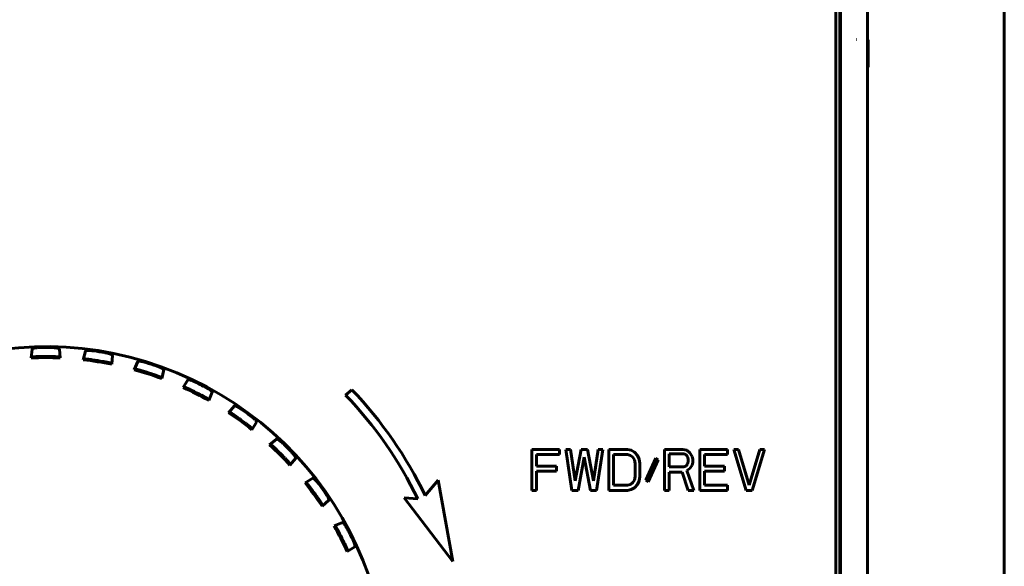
# Model space of a CAD drawing. Header units: millimetres. Extents: x 0 to 594, y 0 to 420.
# Tile 9 of 24: x 192 to 210, y 265 to 275. Entities that reach past the tile are written whole.
import ezdxf

# ---------------------------------------------------------------- set-up
doc = ezdxf.new("R2010")
doc.units = ezdxf.units.MM
doc.linetypes.add('K5LT_BASIC', pattern=[0])
doc.layers.add('Системный слой', color=7, linetype='Continuous')

msp = doc.modelspace()

# ---------------------------------------------------------------- linework, layer by layer
at = {"layer": 'Системный слой', "color": 150, "linetype": 'K5LT_BASIC', "lineweight": 60, "true_color": 0x0080ff}
for p, q in [((210.2313, 235.0248), (210.2313, 292.5248)), ((207.7313, 237.8248), (207.7313, 282.1749)), ((207.2313, 260.4748), (207.2313, 281.6749)), ((207.2422, 260.4639), (207.2422, 281.6858)), ((207.1563, 260.5498), (207.1563, 281.5998)), ((207.5284, 274.9277), (207.5318, 274.9276)), ((207.7313, 274.93), (207.7464, 274.9225)), ((207.7464, 274.9225), (207.7464, 274.4272)), ((207.7313, 274.4197), (207.7464, 274.4272)), ((207.7464, 274.4272), (207.7395, 274.4271)), ((192.482, 269.2812), (192.4682, 269.1192)), ((192.9945, 269.1192), (192.9807, 269.2812)), ((192.4682, 269.1192), (192.4855, 269.1379)), ((192.9772, 269.1379), (192.9945, 269.1192)), ((193.4559, 269.2438), (193.417, 269.0859)), ((193.417, 269.0859), (193.4369, 269.1017)), ((193.9368, 269.0036), (193.9485, 269.1658)), ((193.9226, 269.0248), (193.9368, 269.0036)), ((194.4121, 269.0545), (194.3489, 268.9046)), ((194.3489, 268.9046), (194.3711, 268.9171)), ((194.8864, 268.9004), (194.8494, 268.742)), ((194.8494, 268.742), (194.8388, 268.7652)), ((195.2409, 268.5798), (195.3268, 268.718)), ((195.2648, 268.5887), (195.2409, 268.5798)), ((198.3215, 268.5392), (198.2063, 268.4426)), ((195.7098, 268.3409), (195.703, 268.3654)), ((195.7712, 268.4916), (195.7098, 268.3409)), ((196.0712, 268.1195), (196.1776, 268.2425)), ((196.0962, 268.1245), (196.0712, 268.1195)), ((196.497, 267.8101), (196.494, 267.8354)), ((196.5811, 267.9494), (196.497, 267.8101)), ((196.8193, 267.5349), (196.9436, 267.6398)), ((196.8447, 267.5359), (196.8193, 267.5349)), ((197.2962, 267.2871), (197.1914, 267.1628)), ((202.1141, 267.4498), (201.6079, 267.4498)), ((201.6079, 267.4498), (201.6079, 266.6998)), ((201.6923, 267.3541), (202.1141, 267.3541)), ((201.6923, 267.1467), (201.6923, 267.3541)), ((202.1141, 267.3541), (202.1141, 267.4498)), ((202.311, 267.4498), (202.2266, 267.4498)), ((202.2266, 267.4498), (202.3391, 266.6998)), ((202.3954, 266.8754), (202.311, 267.4498)), ((202.5079, 267.4498), (202.3954, 266.8754)), ((202.4516, 266.6998), (202.5641, 267.3062)), ((202.6204, 267.4498), (202.5079, 267.4498)), ((202.5641, 267.3062), (202.6766, 266.6998)), ((202.7329, 266.8754), (202.6204, 267.4498)), ((202.8173, 267.4498), (202.7329, 266.8754)), ((202.7891, 266.6998), (202.9016, 267.4498)), ((202.9016, 267.4498), (202.8173, 267.4498)), ((203.0141, 267.4498), (203.0141, 266.6998)), ((203.3516, 267.4498), (203.0141, 267.4498)), ((203.0985, 267.3541), (203.3516, 267.3541)), ((203.0985, 266.7956), (203.0985, 267.3541)), ((203.422, 267.4339), (203.3516, 267.4498)), ((203.3516, 267.3541), (203.4079, 267.3381)), ((203.4079, 267.3381), (203.4501, 267.3062)), ((203.4782, 267.402), (203.422, 267.4339)), ((203.4501, 267.3062), (203.4782, 267.2584)), ((203.5345, 267.3381), (203.4782, 267.402)), ((203.5626, 267.2743), (203.5345, 267.3381)), ((203.872, 267.2903), (203.6891, 266.8913)), ((203.9141, 267.2584), (203.872, 267.2903)), ((204.0266, 267.4498), (204.0266, 266.6998)), ((204.3641, 267.4498), (204.0266, 267.4498)), ((204.111, 267.1307), (204.111, 267.3701)), ((204.111, 267.3701), (204.3782, 267.3701)), ((204.4345, 267.4339), (204.3641, 267.4498)), ((204.3782, 267.3701), (204.4204, 267.3541)), ((204.4204, 267.3541), (204.4485, 267.3222)), ((204.4907, 267.386), (204.4345, 267.4339)), ((204.4485, 267.3222), (204.4626, 267.2743)), ((204.5329, 267.3222), (204.4907, 267.386)), ((204.547, 267.2743), (204.5329, 267.3222)), ((205.1798, 267.4498), (204.6735, 267.4498)), ((204.6735, 267.4498), (204.6735, 266.6998)), ((204.7579, 267.3541), (205.1798, 267.3541)), ((204.7579, 267.1467), (204.7579, 267.3541)), ((205.1798, 267.3541), (205.1798, 267.4498)), ((205.2923, 267.4498), (205.5173, 266.6998)), ((205.3766, 267.4498), (205.2923, 267.4498)), ((205.5735, 266.7956), (205.3766, 267.4498)), ((205.7704, 267.4498), (205.5735, 266.7956)), ((205.6298, 266.6998), (205.8548, 267.4498)), ((205.8548, 267.4498), (205.7704, 267.4498)), ((197.1914, 267.1628), (197.1924, 267.1882)), ((202.0579, 267.1467), (201.6923, 267.1467)), ((202.0579, 267.0509), (202.0579, 267.1467)), ((203.4782, 267.2584), (203.4923, 267.1945)), ((203.4923, 267.1945), (203.4923, 266.9552)), ((203.5766, 267.1945), (203.5626, 267.2743)), ((203.5766, 266.9552), (203.5766, 267.1945)), ((203.7313, 266.8594), (203.9141, 267.2584)), ((204.3782, 267.1307), (204.111, 267.1307)), ((204.4204, 267.1467), (204.3782, 267.1307)), ((204.4485, 267.1786), (204.4204, 267.1467)), ((204.4626, 267.2264), (204.4485, 267.1786)), ((204.4626, 267.2743), (204.4626, 267.2264)), ((204.4907, 267.0988), (204.5329, 267.1626)), ((204.5329, 267.1626), (204.547, 267.2105)), ((204.547, 267.2105), (204.547, 267.2743)), ((205.1235, 267.1467), (204.7579, 267.1467)), ((205.1235, 267.0509), (205.1235, 267.1467)), ((197.4666, 266.8405), (197.6058, 266.9246)), ((201.6923, 267.0509), (202.0579, 267.0509)), ((201.6923, 266.6998), (201.6923, 267.0509)), ((203.4923, 266.9552), (203.4782, 266.8913)), ((203.5626, 266.8754), (203.5766, 266.9552)), ((204.111, 267.035), (204.3501, 267.035)), ((204.111, 266.6998), (204.111, 267.035)), ((204.3501, 267.035), (204.4626, 266.6998)), ((204.4345, 267.0669), (204.4907, 267.0988)), ((204.561, 266.6998), (204.4345, 267.0669)), ((204.7579, 266.7956), (204.7579, 267.0509)), ((204.7579, 267.0509), (205.1235, 267.0509)), ((197.4919, 266.8375), (197.4666, 266.8405)), ((199.8963, 266.8864), (199.6613, 266.6064)), ((200.1663, 265.4036), (199.8963, 266.8864)), ((203.3516, 266.7956), (203.0985, 266.7956)), ((203.4079, 266.8115), (203.3516, 266.7956)), ((203.4501, 266.8435), (203.4079, 266.8115)), ((203.422, 266.7158), (203.4782, 266.7477)), ((203.4782, 266.8913), (203.4501, 266.8435)), ((203.4782, 266.7477), (203.5345, 266.8115)), ((203.5345, 266.8115), (203.5626, 266.8754)), ((203.6891, 266.8913), (203.7313, 266.8594)), ((205.1798, 266.7956), (204.7579, 266.7956)), ((205.1798, 266.6998), (205.1798, 266.7956)), ((199.2756, 266.5679), (200.1663, 265.4036)), ((199.5231, 266.5476), (199.2756, 266.5679)), ((201.6079, 266.6998), (201.6923, 266.6998)), ((202.3391, 266.6998), (202.4516, 266.6998)), ((202.6766, 266.6998), (202.7891, 266.6998)), ((203.0141, 266.6998), (203.3516, 266.6998)), ((203.3516, 266.6998), (203.422, 266.7158)), ((204.0266, 266.6998), (204.111, 266.6998)), ((204.4626, 266.6998), (204.561, 266.6998)), ((204.6735, 266.6998), (205.1798, 266.6998)), ((205.5173, 266.6998), (205.6298, 266.6998)), ((197.7759, 266.4147), (197.899, 266.5211)), ((197.7809, 266.4397), (197.7759, 266.4147)), ((198.1481, 266.1147), (197.9974, 266.0534)), ((197.9974, 266.0534), (198.0219, 266.0465)), ((198.2363, 265.5845), (198.3745, 265.6703)), ((198.2452, 265.6083), (198.2363, 265.5845))]:
    msp.add_line(p, q, dxfattribs=at)
for centre, radius, start, end in [((192.7313, 263.0748), 6.25, 342, 324), ((192.7313, 263.0748), 6.2349, 89.07132, 90.92868), ((192.7313, 263.0748), 6.05, 87.50735, 92.49265), ((192.7313, 263.0748), 6.0706, 89.08355, 90.91645), ((192.7313, 263.0748), 6.05, 78.50735, 83.49265), ((192.7313, 263.0748), 6.0706, 80.08355, 81.91645), ((192.7313, 263.0748), 6.2349, 80.07132, 81.92868), ((192.7313, 263.0748), 6.05, 69.50735, 74.49265), ((192.7313, 263.0748), 6.2349, 71.07132, 72.92868), ((192.7313, 263.0748), 6.0706, 71.08355, 72.91645), ((192.7313, 263.0748), 6.05, 60.50735, 65.49265), ((192.7313, 263.0748), 6.2349, 62.07132, 63.92868), ((192.8413, 263.3097), 7.575, 25.79852, 43.6598), ((192.7313, 263.0748), 6.0706, 62.08355, 63.91645), ((192.8413, 263.3097), 7.425, 25.85465, 43.73384), ((192.7313, 263.0748), 6.05, 51.50735, 56.49265), ((192.7313, 263.0748), 6.0706, 53.08355, 54.91645), ((192.7313, 263.0748), 6.2349, 53.07132, 54.92868), ((192.7313, 263.0748), 6.05, 42.50735, 47.49265), ((192.7313, 263.0748), 6.2349, 44.07132, 45.92868), ((192.7313, 263.0748), 6.0706, 44.08355, 45.91645), ((192.7313, 263.0748), 6.05, 33.50735, 38.49265), ((192.7313, 263.0748), 6.2349, 35.07132, 36.92868), ((192.7313, 263.0748), 6.0706, 35.08355, 36.91645), ((192.7313, 263.0748), 6.05, 24.50735, 29.49265), ((192.7313, 263.0748), 6.0706, 26.08355, 27.91645), ((192.7313, 263.0748), 6.2349, 26.07132, 27.92868)]:
    msp.add_arc(centre, radius, start, end, dxfattribs=at)
for points, knots in [([(192.482, 269.2812), (192.4826, 269.283), (192.4843, 269.2861), (192.4921, 269.2902), (192.5011, 269.2935), (192.511, 269.2963), (192.5212, 269.2986), (192.5316, 269.3006), (192.5428, 269.3024), (192.5563, 269.3042), (192.572, 269.3059), (192.589, 269.3073), (192.6042, 269.3082), (192.6154, 269.3086), (192.6227, 269.3088), (192.6273, 269.3089), (192.6295, 269.3089), (192.6303, 269.309)], [0, 0, 0, 0, 0.120678, 0.2250951, 0.3166901, 0.4026299, 0.4789792, 0.5422992, 0.6057285, 0.6741686, 0.7564483, 0.8345397, 0.9004606, 0.9429913, 0.972747, 0.9909529, 1, 1, 1, 1]), ([(192.8324, 269.309), (192.8377, 269.3089), (192.8478, 269.3086), (192.862, 269.308), (192.8751, 269.3071), (192.8875, 269.3062), (192.9015, 269.3048), (192.9166, 269.3029), (192.9314, 269.3005), (192.9439, 269.2981), (192.9548, 269.2955), (192.9643, 269.2926), (192.9725, 269.2893), (192.9788, 269.2855), (192.9803, 269.2827), (192.9807, 269.2812)], [0, 0, 0, 0, 0.0660644, 0.1248051, 0.1747243, 0.2285776, 0.2900234, 0.3724946, 0.458724, 0.5450531, 0.6229873, 0.7095793, 0.800714, 0.89926, 1, 1, 1, 1]), ([(192.6342, 269.1447), (192.6279, 269.1446), (192.6159, 269.1444), (192.5992, 269.144), (192.5836, 269.1435), (192.5681, 269.143), (192.552, 269.1424), (192.5358, 269.1417), (192.5217, 269.141), (192.5094, 269.1402), (192.4988, 269.1395), (192.4908, 269.1388), (192.4865, 269.1382), (192.4858, 269.138), (192.4855, 269.1379)], [0, 0, 0, 0, 0.0816917, 0.1543293, 0.2179129, 0.2864552, 0.3696519, 0.4591324, 0.5550502, 0.6451912, 0.7414154, 0.8501353, 0.9374933, 1, 1, 1, 1]), ([(192.9772, 269.1379), (192.9764, 269.1381), (192.9744, 269.1386), (192.9649, 269.1394), (192.9537, 269.1402), (192.9419, 269.1409), (192.9302, 269.1415), (192.9186, 269.1421), (192.9062, 269.1426), (192.893, 269.1431), (192.8784, 269.1436), (192.8637, 269.144), (192.8501, 269.1443), (192.8386, 269.1445), (192.8316, 269.1447), (192.8284, 269.1447)], [0, 0, 0, 0, 0.1295374, 0.2486709, 0.3549786, 0.4436459, 0.5201324, 0.58686, 0.6482893, 0.7164504, 0.7839758, 0.8502786, 0.9096245, 0.959218, 1, 1, 1, 1]), ([(193.585, 269.0852), (193.5787, 269.086), (193.5668, 269.0877), (193.5502, 269.0899), (193.5348, 269.0919), (193.5194, 269.0938), (193.5033, 269.0958), (193.4873, 269.0976), (193.4732, 269.0991), (193.461, 269.1003), (193.4504, 269.1012), (193.4424, 269.1018), (193.4381, 269.1019), (193.4373, 269.1018), (193.4369, 269.1017)], [0, 0, 0, 0, 0.0816917, 0.1543293, 0.2179129, 0.2864552, 0.3696519, 0.4591324, 0.5550502, 0.6451912, 0.7414154, 0.8501353, 0.9374933, 1, 1, 1, 1]), ([(193.4559, 269.2438), (193.4569, 269.2455), (193.4592, 269.2484), (193.4677, 269.2512), (193.4773, 269.253), (193.4875, 269.2542), (193.4979, 269.2549), (193.5082, 269.2552), (193.5198, 269.2552), (193.5333, 269.2549), (193.5482, 269.2541), (193.5624, 269.2531), (193.5756, 269.2518), (193.5873, 269.2506), (193.5976, 269.2493), (193.6039, 269.2484), (193.6067, 269.248)], [0, 0, 0, 0, 0.1236863, 0.23044, 0.3213992, 0.4074595, 0.4820879, 0.5441462, 0.6055046, 0.6811432, 0.7546573, 0.820214, 0.8714458, 0.9218503, 0.9653949, 1, 1, 1, 1]), ([(193.8064, 269.2164), (193.8116, 269.2155), (193.8216, 269.2136), (193.8355, 269.2108), (193.8482, 269.2079), (193.8604, 269.205), (193.874, 269.2014), (193.8886, 269.1972), (193.9029, 269.1926), (193.9148, 269.1882), (193.9252, 269.1839), (193.9341, 269.1796), (193.9417, 269.175), (193.9473, 269.1703), (193.9484, 269.1673), (193.9485, 269.1658)], [0, 0, 0, 0, 0.0660644, 0.1248051, 0.1747243, 0.2285776, 0.2900234, 0.3724946, 0.458724, 0.5450531, 0.6229873, 0.7095793, 0.800714, 0.89926, 1, 1, 1, 1]), ([(193.9226, 269.0248), (193.9219, 269.0251), (193.9199, 269.0259), (193.9107, 269.0282), (193.8998, 269.0307), (193.8882, 269.0333), (193.8768, 269.0357), (193.8654, 269.0381), (193.8533, 269.0405), (193.8403, 269.0431), (193.826, 269.0458), (193.8115, 269.0485), (193.7982, 269.051), (193.7868, 269.053), (193.7799, 269.0542), (193.7768, 269.0548)], [0, 0, 0, 0, 0.1295374, 0.2486709, 0.3549786, 0.4436459, 0.5201324, 0.58686, 0.6482893, 0.7164504, 0.7839758, 0.8502786, 0.9096245, 0.959218, 1, 1, 1, 1]), ([(194.5147, 268.8776), (194.5087, 268.8795), (194.4972, 268.883), (194.4811, 268.8878), (194.4662, 268.8922), (194.4513, 268.8965), (194.4357, 268.9009), (194.4201, 268.9052), (194.4065, 268.9088), (194.3946, 268.9119), (194.3842, 268.9145), (194.3765, 268.9163), (194.3722, 268.9171), (194.3714, 268.9171), (194.3711, 268.9171)], [0, 0, 0, 0, 0.0816917, 0.1543293, 0.2179129, 0.2864553, 0.3696519, 0.4591324, 0.5550502, 0.6451912, 0.7414154, 0.8501353, 0.9374933, 1, 1, 1, 1]), ([(194.4121, 269.0545), (194.4132, 269.0561), (194.416, 269.0585), (194.4248, 269.06), (194.4346, 269.0603), (194.4448, 269.0598), (194.4552, 269.0589), (194.4654, 269.0575), (194.4769, 269.0558), (194.4902, 269.0533), (194.5048, 269.0502), (194.5187, 269.047), (194.5315, 269.0437), (194.5429, 269.0406), (194.5529, 269.0377), (194.559, 269.0359), (194.5617, 269.0351)], [0, 0, 0, 0, 0.1236863, 0.23044, 0.3213992, 0.4074595, 0.4820879, 0.5441462, 0.6055046, 0.6811432, 0.7546573, 0.820214, 0.8714458, 0.9218503, 0.9653949, 1, 1, 1, 1]), ([(194.8864, 268.9004), (194.8868, 268.9023), (194.8853, 268.9058), (194.8794, 268.9122), (194.8718, 268.9181), (194.8638, 268.9234), (194.8557, 268.9283), (194.8474, 268.933), (194.8383, 268.9376), (194.8282, 268.9426), (194.8171, 268.9478), (194.8053, 268.953), (194.7931, 268.958), (194.7806, 268.9629), (194.7696, 268.9671), (194.7607, 268.9703), (194.7559, 268.9719), (194.7539, 268.9726)], [0, 0, 0, 0, 0.1206852, 0.2301423, 0.3197901, 0.3994141, 0.4656967, 0.5272192, 0.5873213, 0.6474654, 0.7085865, 0.7698152, 0.8299013, 0.8829911, 0.9369066, 0.97427, 1, 1, 1, 1]), ([(194.6994, 268.8176), (194.7078, 268.8146), (194.7238, 268.8092), (194.7449, 268.8017), (194.7613, 268.7957), (194.7747, 268.7908), (194.787, 268.7862), (194.7985, 268.7818), (194.8096, 268.7776), (194.8195, 268.7737), (194.8274, 268.7704), (194.8332, 268.768), (194.8366, 268.7664), (194.8384, 268.7656), (194.8387, 268.7653), (194.8388, 268.7652)], [0, 0, 0, 0, 0.11728, 0.2160146, 0.2916921, 0.3609782, 0.4285702, 0.5022611, 0.5859811, 0.6739686, 0.7605426, 0.8348991, 0.906564, 0.9592031, 1, 1, 1, 1]), ([(195.4715, 268.6754), (195.4652, 268.6783), (195.4535, 268.6841), (195.4373, 268.6912), (195.4237, 268.6969), (195.4105, 268.7021), (195.3969, 268.707), (195.3837, 268.7115), (195.3722, 268.7149), (195.3614, 268.7178), (195.3512, 268.7199), (195.3412, 268.7213), (195.3336, 268.7214), (195.3288, 268.72), (195.3273, 268.7187), (195.3268, 268.718)], [0, 0, 0, 0, 0.0880093, 0.1593919, 0.2170167, 0.2794235, 0.3564409, 0.4332349, 0.5088595, 0.5804381, 0.6679104, 0.7589653, 0.8641506, 0.9421814, 1, 1, 1, 1]), ([(195.2648, 268.5887), (195.2651, 268.5889), (195.2669, 268.5881), (195.2729, 268.5859), (195.2813, 268.5824), (195.2916, 268.578), (195.303, 268.573), (195.3147, 268.5677), (195.3271, 268.562), (195.3406, 268.5559), (195.3548, 268.5492), (195.3689, 268.5425), (195.3813, 268.5366), (195.3916, 268.5315), (195.3977, 268.5285), (195.4005, 268.5272)], [0, 0, 0, 0, 0.1022569, 0.1995368, 0.2942999, 0.3944779, 0.4836589, 0.5608866, 0.6309326, 0.7083509, 0.7831158, 0.8506427, 0.9122803, 0.9609358, 1, 1, 1, 1]), ([(195.7712, 268.4916), (195.7719, 268.4934), (195.771, 268.4971), (195.7661, 268.5043), (195.7595, 268.5113), (195.7525, 268.5178), (195.7452, 268.5239), (195.7378, 268.5298), (195.7295, 268.5359), (195.7203, 268.5424), (195.7102, 268.5492), (195.6993, 268.5562), (195.688, 268.5631), (195.6765, 268.5699), (195.6663, 268.5756), (195.658, 268.5802), (195.6534, 268.5826), (195.6516, 268.5836)], [0, 0, 0, 0, 0.1206852, 0.2301423, 0.3197904, 0.3994148, 0.4656979, 0.5272205, 0.5873228, 0.6474676, 0.7085893, 0.7698182, 0.8299042, 0.8829939, 0.9369095, 0.974272, 1, 1, 1, 1]), ([(195.5735, 268.439), (195.5814, 268.4347), (195.5963, 268.4269), (195.6159, 268.4162), (195.6313, 268.4077), (195.6438, 268.4008), (195.6551, 268.3943), (195.6659, 268.3882), (195.6761, 268.3823), (195.6852, 268.3769), (195.6925, 268.3724), (195.6979, 268.3691), (195.701, 268.367), (195.7027, 268.3659), (195.703, 268.3656), (195.703, 268.3654)], [0, 0, 0, 0, 0.1172801, 0.2160147, 0.2916919, 0.360978, 0.4285701, 0.5022609, 0.5859808, 0.673968, 0.7605414, 0.834897, 0.9065608, 0.9592007, 1, 1, 1, 1]), ([(196.3139, 268.1777), (196.3081, 268.1817), (196.2974, 268.1892), (196.2825, 268.1987), (196.27, 268.2065), (196.2578, 268.2137), (196.2452, 268.2207), (196.2328, 268.2272), (196.222, 268.2324), (196.2117, 268.2369), (196.202, 268.2406), (196.1924, 268.2435), (196.1848, 268.2448), (196.1799, 268.2442), (196.1782, 268.2432), (196.1776, 268.2425)], [0, 0, 0, 0, 0.0880093, 0.1593919, 0.2170167, 0.2794235, 0.3564409, 0.4332349, 0.5088595, 0.5804381, 0.6679104, 0.7589653, 0.8641506, 0.9421814, 1, 1, 1, 1]), ([(196.0962, 268.1245), (196.0965, 268.1247), (196.0981, 268.1236), (196.1038, 268.1205), (196.1115, 268.1157), (196.1209, 268.1097), (196.1314, 268.103), (196.1421, 268.096), (196.1535, 268.0884), (196.1658, 268.0802), (196.1789, 268.0714), (196.1917, 268.0626), (196.203, 268.0548), (196.2125, 268.0482), (196.2181, 268.0443), (196.2205, 268.0425)], [0, 0, 0, 0, 0.1022569, 0.1995368, 0.2942999, 0.3944779, 0.4836589, 0.5608866, 0.6309326, 0.7083509, 0.7831158, 0.8506427, 0.9122803, 0.9609358, 1, 1, 1, 1]), ([(196.5811, 267.9494), (196.5821, 267.951), (196.5818, 267.9548), (196.5781, 267.9627), (196.5726, 267.9709), (196.5663, 267.9788), (196.5596, 267.9863), (196.5527, 267.9938), (196.5448, 268.0017), (196.5358, 268.0103), (196.5262, 268.0191), (196.5163, 268.0278), (196.5066, 268.036), (196.4968, 268.044), (196.4873, 268.0515), (196.4807, 268.0564), (196.4774, 268.059)], [0, 0, 0, 0, 0.120585, 0.2289914, 0.3215943, 0.4054623, 0.4766387, 0.5387482, 0.6033527, 0.6687219, 0.7348557, 0.7939255, 0.8500366, 0.8985054, 0.9490113, 1, 1, 1, 1]), ([(196.3777, 267.9284), (196.3847, 267.9229), (196.3983, 267.9129), (196.416, 267.8992), (196.4298, 267.8884), (196.4411, 267.8796), (196.4513, 267.8715), (196.4609, 267.8637), (196.4701, 267.8563), (196.4783, 267.8495), (196.4848, 267.844), (196.4896, 267.8399), (196.4923, 267.8372), (196.4938, 267.836), (196.494, 267.8356), (196.494, 267.8354)], [0, 0, 0, 0, 0.1172799, 0.2160146, 0.2916921, 0.3609782, 0.4285703, 0.5022612, 0.5859812, 0.6739687, 0.7605428, 0.8348994, 0.9065645, 0.9592035, 1, 1, 1, 1]), ([(197.0681, 267.5545), (197.063, 267.5593), (197.0536, 267.5683), (197.0404, 267.5801), (197.0292, 267.5897), (197.0183, 267.5987), (197.0069, 267.6077), (196.9957, 267.616), (196.9858, 267.6228), (196.9764, 267.6289), (196.9674, 267.6341), (196.9583, 267.6384), (196.9511, 267.6409), (196.9461, 267.6411), (196.9443, 267.6403), (196.9436, 267.6398)], [0, 0, 0, 0, 0.0880093, 0.1593919, 0.2170167, 0.2794235, 0.3564409, 0.4332349, 0.5088595, 0.5804381, 0.6679104, 0.7589653, 0.8641506, 0.9421814, 1, 1, 1, 1]), ([(196.8447, 267.5359), (196.845, 267.5361), (196.8465, 267.5348), (196.8515, 267.5308), (196.8585, 267.5248), (196.8668, 267.5175), (196.8761, 267.5092), (196.8856, 267.5006), (196.8957, 267.4913), (196.9066, 267.4813), (196.9181, 267.4705), (196.9294, 267.4598), (196.9393, 267.4504), (196.9476, 267.4424), (196.9525, 267.4377), (196.9547, 267.4355)], [0, 0, 0, 0, 0.1022569, 0.1995368, 0.2942999, 0.3944779, 0.4836589, 0.5608866, 0.6309326, 0.7083509, 0.7831158, 0.8506427, 0.9122803, 0.9609358, 1, 1, 1, 1]), ([(197.092, 267.2982), (197.0982, 267.2917), (197.11, 267.2797), (197.1253, 267.2634), (197.1373, 267.2506), (197.147, 267.2401), (197.1558, 267.2305), (197.1641, 267.2213), (197.172, 267.2125), (197.1791, 267.2045), (197.1847, 267.1981), (197.1887, 267.1933), (197.191, 267.1903), (197.1923, 267.1888), (197.1924, 267.1883), (197.1924, 267.1882)], [0, 0, 0, 0, 0.1172799, 0.2160146, 0.2916921, 0.3609783, 0.4285703, 0.5022612, 0.5859813, 0.673969, 0.7605432, 0.8349002, 0.9065657, 0.9592044, 1, 1, 1, 1]), ([(197.2962, 267.2871), (197.2975, 267.2886), (197.2978, 267.2924), (197.2954, 267.3008), (197.2913, 267.3095), (197.2866, 267.3178), (197.2816, 267.3258), (197.2763, 267.3338), (197.2703, 267.3421), (197.2636, 267.3511), (197.2561, 267.3607), (197.2478, 267.3708), (197.2393, 267.3808), (197.2304, 267.3908), (197.2225, 267.3995), (197.216, 267.4064), (197.2124, 267.41), (197.211, 267.4116)], [0, 0, 0, 0, 0.1206852, 0.2301424, 0.31979, 0.3994137, 0.465696, 0.5272186, 0.5873205, 0.6474643, 0.708585, 0.7698136, 0.8298997, 0.8829896, 0.9369051, 0.974269, 1, 1, 1, 1]), ([(197.7154, 266.8209), (197.7112, 266.8264), (197.7033, 266.8369), (197.6921, 266.8505), (197.6826, 266.8618), (197.6732, 266.8724), (197.6634, 266.883), (197.6536, 266.893), (197.6449, 266.9013), (197.6365, 266.9087), (197.6285, 266.9153), (197.6202, 266.921), (197.6134, 266.9245), (197.6085, 266.9255), (197.6066, 266.9251), (197.6058, 266.9246)], [0, 0, 0, 0, 0.0880093, 0.1593919, 0.2170166, 0.2794234, 0.3564404, 0.4332338, 0.5088578, 0.5804365, 0.6679088, 0.7589639, 0.8641494, 0.9421807, 1, 1, 1, 1]), ([(197.4919, 266.8375), (197.4923, 266.8376), (197.4935, 266.8361), (197.4979, 266.8314), (197.5038, 266.8244), (197.5109, 266.8159), (197.5188, 266.8062), (197.5268, 266.7962), (197.5353, 266.7855), (197.5445, 266.7739), (197.5541, 266.7615), (197.5636, 266.7491), (197.572, 266.7382), (197.579, 266.7291), (197.583, 266.7236), (197.5849, 266.7212)], [0, 0, 0, 0, 0.1022127, 0.199476, 0.2942507, 0.3944287, 0.4835966, 0.5608079, 0.6308708, 0.7082726, 0.7830366, 0.8505503, 0.9121843, 0.9608618, 1, 1, 1, 1]), ([(197.7809, 266.4397), (197.7807, 266.4404), (197.7798, 266.4424), (197.7749, 266.4506), (197.769, 266.4601), (197.7626, 266.47), (197.7562, 266.4799), (197.7499, 266.4896), (197.743, 266.4999), (197.7356, 266.5109), (197.7275, 266.5229), (197.7192, 266.5351), (197.7115, 266.5463), (197.7049, 266.5557), (197.7008, 266.5615), (197.699, 266.5641)], [0, 0, 0, 0, 0.1295374, 0.2486709, 0.3549786, 0.4436459, 0.5201324, 0.58686, 0.6482893, 0.7164504, 0.7839758, 0.8502786, 0.9096245, 0.959218, 1, 1, 1, 1]), ([(197.8342, 266.6574), (197.8373, 266.6531), (197.843, 266.6447), (197.8508, 266.6329), (197.8579, 266.6218), (197.8644, 266.6112), (197.8715, 266.599), (197.8788, 266.5857), (197.8856, 266.5723), (197.891, 266.5608), (197.8953, 266.5504), (197.8985, 266.5411), (197.9007, 266.5324), (197.9013, 266.5252), (197.9, 266.5223), (197.899, 266.5211)], [0, 0, 0, 0, 0.0660644, 0.1248051, 0.1747243, 0.2285775, 0.2900234, 0.3724945, 0.4587239, 0.545053, 0.6229872, 0.7095792, 0.8007139, 0.89926, 1, 1, 1, 1]), ([(198.0955, 265.917), (198.0926, 265.9226), (198.0869, 265.9332), (198.079, 265.9479), (198.0715, 265.9616), (198.064, 265.9752), (198.0561, 265.9893), (198.0482, 266.0033), (198.0411, 266.0156), (198.0349, 266.0262), (198.0294, 266.0353), (198.0252, 266.0421), (198.0227, 266.0457), (198.0222, 266.0462), (198.0219, 266.0465)], [0, 0, 0, 0, 0.0816917, 0.1543293, 0.2179129, 0.2864552, 0.3696519, 0.4591324, 0.5550502, 0.6451912, 0.7414154, 0.8501353, 0.9374933, 1, 1, 1, 1]), ([(198.1481, 266.1147), (198.15, 266.1149), (198.1536, 266.1147), (198.1609, 266.1095), (198.1681, 266.1028), (198.175, 266.0952), (198.1816, 266.0872), (198.1879, 266.0791), (198.1948, 266.0697), (198.2025, 266.0586), (198.2106, 266.046), (198.2181, 266.034), (198.2249, 266.0225), (198.2307, 266.0123), (198.2358, 266.0032), (198.2388, 265.9976), (198.2401, 265.9951)], [0, 0, 0, 0, 0.1236863, 0.23044, 0.3213992, 0.4074595, 0.4820879, 0.5441462, 0.6055046, 0.6811432, 0.7546573, 0.820214, 0.8714458, 0.9218503, 0.9653949, 1, 1, 1, 1]), ([(198.2452, 265.6083), (198.245, 265.6091), (198.2445, 265.6112), (198.2409, 265.62), (198.2365, 265.6303), (198.2318, 265.6412), (198.227, 265.6519), (198.2223, 265.6625), (198.2171, 265.6737), (198.2115, 265.6857), (198.2054, 265.6989), (198.1991, 265.7122), (198.1932, 265.7245), (198.1882, 265.7348), (198.1851, 265.7411), (198.1837, 265.744)], [0, 0, 0, 0, 0.1295374, 0.2486709, 0.3549786, 0.4436459, 0.5201324, 0.58686, 0.6482893, 0.7164504, 0.7839758, 0.8502786, 0.9096245, 0.959218, 1, 1, 1, 1]), ([(198.3318, 265.815), (198.3342, 265.8103), (198.3386, 265.8011), (198.3444, 265.7882), (198.3496, 265.7762), (198.3544, 265.7646), (198.3595, 265.7516), (198.3646, 265.7373), (198.3693, 265.723), (198.3728, 265.7107), (198.3754, 265.6998), (198.3771, 265.6901), (198.3779, 265.6812), (198.3774, 265.6739), (198.3756, 265.6713), (198.3745, 265.6703)], [0, 0, 0, 0, 0.0660644, 0.1248051, 0.1747243, 0.2285775, 0.2900234, 0.3724946, 0.458724, 0.545053, 0.6229873, 0.7095792, 0.800714, 0.89926, 1, 1, 1, 1])]:
    msp.add_open_spline(points, degree=3, knots=knots, dxfattribs=at)

doc.saveas('drawing.dxf')
